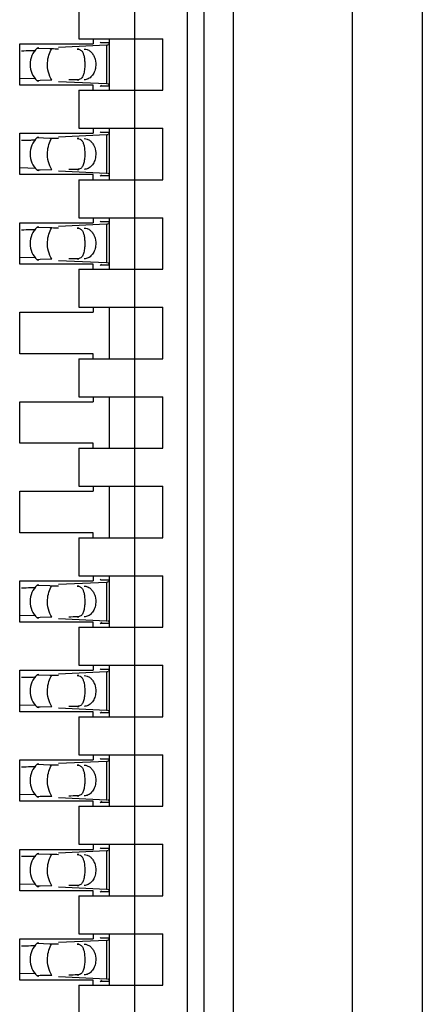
# Model space of a CAD drawing. Header units: inches. Extents: x 0 to 22, y 0 to 17.
# Tile 26 of 52: x 4.642 to 4.784, y 9.355 to 9.701. Entities that reach past the tile are written whole.
import ezdxf

# ---------------------------------------------------------------- set-up
doc = ezdxf.new("R2010")
doc.units = ezdxf.units.IN
doc.header["$LTSCALE"] = 1.21
doc.header["$MEASUREMENT"] = 0
doc.layers.get('0').update_dxf_attribs({"linetype": 'CONTINUOUS'})

msp = doc.modelspace()

# ---------------------------------------------------------------- linework, layer by layer
at = {"color": 7, "linetype": 'CONTINUOUS'}
for p, q in [((4.784234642, 11.68910859), (4.784234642, 6.988239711)), ((4.759634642, 7.8360560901), (4.759634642, 11.1012922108)), ((4.717634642, 11.0681156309), (4.717634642, 7.8686741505)), ((4.7074456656, 8.1738788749), (4.7074456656, 11.0085245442)), ((4.7015401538, 8.2919891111), (4.7015401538, 10.890414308)), ((4.6830362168, 8.3053749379), (4.6830362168, 10.8770284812)), ((4.6633511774, 9.7081308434), (4.6633511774, 9.6947450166)), ((4.6633511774, 9.6947450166), (4.6928787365, 9.6947450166)), ((4.6683118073, 9.6947450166), (4.6683118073, 9.6929733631)), ((4.6739810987, 9.6947450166), (4.6739810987, 9.6766347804)), ((4.6928787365, 9.6766347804), (4.6928787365, 9.6947450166)), ((4.6424850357, 9.678406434), (4.6424850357, 9.6929733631)), ((4.6424850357, 9.6929733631), (4.6683118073, 9.6929733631)), ((4.6492612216, 9.6914794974), (4.6486305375, 9.6914262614)), ((4.6486305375, 9.6914262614), (4.6530489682, 9.6912673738)), ((4.6530489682, 9.6912673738), (4.6537957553, 9.6912548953)), ((4.6730142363, 9.6924325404), (4.6561311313, 9.6916481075)), ((4.6739810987, 9.6932516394), (4.6710358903, 9.6932516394)), ((4.673593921, 9.6924645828), (4.6732360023, 9.6924420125)), ((4.6739810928, 9.6932417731), (4.6737360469, 9.6925337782)), ((4.6739801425, 9.6933138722), (4.673981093, 9.6932430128)), ((4.6424956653, 9.6808764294), (4.648160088, 9.6807360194)), ((4.6497023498, 9.6800328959), (4.6486422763, 9.6799646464)), ((4.6537957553, 9.6801249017), (4.6497023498, 9.6800328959)), ((4.6683118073, 9.678406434), (4.6424850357, 9.678406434)), ((4.6486305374, 9.6799535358), (4.6492612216, 9.6799002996)), ((4.6561311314, 9.6797316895), (4.6730142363, 9.6789472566)), ((4.6633511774, 9.6766347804), (4.6633511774, 9.6632489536)), ((4.6633511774, 9.6766347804), (4.6928787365, 9.6766347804)), ((4.6683118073, 9.6766347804), (4.6683118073, 9.678406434)), ((4.6712518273, 9.6783810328), (4.6710358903, 9.6781281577)), ((4.6710358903, 9.6781281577), (4.6739810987, 9.6781281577)), ((4.6730142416, 9.6789490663), (4.6734293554, 9.678926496)), ((4.6739661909, 9.6783738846), (4.6739810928, 9.6781380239)), ((4.673981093, 9.6781367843), (4.6739801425, 9.6780659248)), ((4.6633511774, 9.6632489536), (4.6928787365, 9.6632489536)), ((4.6683118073, 9.6632489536), (4.6683118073, 9.6614773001)), ((4.6739810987, 9.6632489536), (4.6739810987, 9.6451387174)), ((4.6928787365, 9.6451387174), (4.6928787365, 9.6632489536)), ((4.6424850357, 9.6614773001), (4.6683118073, 9.6614773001)), ((4.6424850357, 9.646910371), (4.6424850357, 9.6614773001)), ((4.6492612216, 9.6599834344), (4.6486305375, 9.6599301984)), ((4.6486305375, 9.6599301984), (4.6530489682, 9.6597713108)), ((4.6530489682, 9.6597713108), (4.6537957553, 9.6597588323)), ((4.6730142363, 9.6609364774), (4.6561311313, 9.6601520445)), ((4.6739810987, 9.6617555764), (4.6710358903, 9.6617555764)), ((4.673593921, 9.6609685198), (4.6732360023, 9.6609459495)), ((4.6739810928, 9.6617457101), (4.6737360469, 9.6610377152)), ((4.6739801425, 9.6618178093), (4.673981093, 9.6617469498)), ((4.6424956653, 9.6493803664), (4.648160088, 9.6492399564)), ((4.6683118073, 9.646910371), (4.6424850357, 9.646910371)), ((4.6486305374, 9.6484574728), (4.6492612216, 9.6484042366)), ((4.6497023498, 9.6485368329), (4.6486422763, 9.6484685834)), ((4.6537957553, 9.6486288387), (4.6497023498, 9.6485368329)), ((4.6561311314, 9.6482356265), (4.6730142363, 9.6474511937)), ((4.6683118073, 9.6451387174), (4.6683118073, 9.646910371)), ((4.6712518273, 9.6468849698), (4.6710358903, 9.6466320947)), ((4.6710358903, 9.6466320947), (4.6739810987, 9.6466320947)), ((4.6730142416, 9.6474530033), (4.6734293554, 9.647430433)), ((4.6739661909, 9.6468778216), (4.6739810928, 9.6466419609)), ((4.673981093, 9.6466407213), (4.6739801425, 9.6465698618)), ((4.6633511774, 9.6451387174), (4.6928787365, 9.6451387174)), ((4.6633511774, 9.6451387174), (4.6633511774, 9.6317528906)), ((4.6633511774, 9.6317528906), (4.6928787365, 9.6317528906)), ((4.6683118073, 9.6317528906), (4.6683118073, 9.6299812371)), ((4.6739810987, 9.6317528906), (4.6739810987, 9.6136426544)), ((4.6928787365, 9.6136426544), (4.6928787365, 9.6317528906)), ((4.6424850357, 9.6299812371), (4.6683118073, 9.6299812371)), ((4.6424850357, 9.615414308), (4.6424850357, 9.6299812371)), ((4.6492612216, 9.6284873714), (4.6486305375, 9.6284341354)), ((4.6486305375, 9.6284341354), (4.6530489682, 9.6282752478)), ((4.6530489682, 9.6282752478), (4.6537957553, 9.6282627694)), ((4.6730142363, 9.6294404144), (4.6561311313, 9.6286559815)), ((4.6739810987, 9.6302595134), (4.6710358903, 9.6302595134)), ((4.673593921, 9.6294724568), (4.6732360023, 9.6294498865)), ((4.6739810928, 9.6302496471), (4.6737360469, 9.6295416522)), ((4.6739801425, 9.6303217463), (4.673981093, 9.6302508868)), ((4.6424956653, 9.6178843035), (4.648160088, 9.6177438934)), ((4.6683118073, 9.615414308), (4.6424850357, 9.615414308)), ((4.6486305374, 9.6169614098), (4.6492612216, 9.6169081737)), ((4.6497023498, 9.6170407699), (4.6486422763, 9.6169725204)), ((4.6537957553, 9.6171327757), (4.6497023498, 9.6170407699)), ((4.6561311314, 9.6167395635), (4.6730142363, 9.6159551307)), ((4.6683118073, 9.6136426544), (4.6683118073, 9.615414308)), ((4.6712518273, 9.6153889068), (4.6710358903, 9.6151360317)), ((4.6710358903, 9.6151360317), (4.6739810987, 9.6151360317)), ((4.6730142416, 9.6159569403), (4.6734293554, 9.6159343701)), ((4.6739661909, 9.6153817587), (4.6739810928, 9.6151458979)), ((4.673981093, 9.6151446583), (4.6739801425, 9.6150737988)), ((4.6633511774, 9.6136426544), (4.6928787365, 9.6136426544)), ((4.6633511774, 9.6136426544), (4.6633511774, 9.6002568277)), ((4.6424850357, 9.5984851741), (4.6683118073, 9.5984851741)), ((4.6424850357, 9.583918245), (4.6424850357, 9.5984851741)), ((4.6633511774, 9.6002568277), (4.6928787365, 9.6002568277)), ((4.6683118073, 9.6002568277), (4.6683118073, 9.5984851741)), ((4.6739810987, 9.6002568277), (4.6739810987, 9.5821465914)), ((4.6928787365, 9.5821465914), (4.6928787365, 9.6002568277)), ((4.6683118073, 9.583918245), (4.6424850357, 9.583918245)), ((4.6683118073, 9.5821465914), (4.6683118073, 9.583918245)), ((4.6633511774, 9.5821465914), (4.6928787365, 9.5821465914)), ((4.6633511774, 9.5821465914), (4.6633511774, 9.5687607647)), ((4.6424850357, 9.5669891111), (4.6683118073, 9.5669891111)), ((4.6424850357, 9.552422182), (4.6424850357, 9.5669891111)), ((4.6633511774, 9.5687607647), (4.6928787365, 9.5687607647)), ((4.6683118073, 9.5687607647), (4.6683118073, 9.5669891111)), ((4.6739810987, 9.5687607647), (4.6739810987, 9.5506505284)), ((4.6928787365, 9.5506505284), (4.6928787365, 9.5687607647)), ((4.6683118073, 9.552422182), (4.6424850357, 9.552422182)), ((4.6683118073, 9.5506505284), (4.6683118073, 9.552422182)), ((4.6633511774, 9.5506505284), (4.6928787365, 9.5506505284)), ((4.6633511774, 9.5506505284), (4.6633511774, 9.5372647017)), ((4.6424850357, 9.5354930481), (4.6683118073, 9.5354930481)), ((4.6424850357, 9.520926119), (4.6424850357, 9.5354930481)), ((4.6633511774, 9.5372647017), (4.6928787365, 9.5372647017)), ((4.6683118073, 9.5372647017), (4.6683118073, 9.5354930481)), ((4.6739810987, 9.5372647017), (4.6739810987, 9.5191544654)), ((4.6928787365, 9.5191544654), (4.6928787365, 9.5372647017)), ((4.6683118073, 9.520926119), (4.6424850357, 9.520926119)), ((4.6683118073, 9.5191544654), (4.6683118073, 9.520926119)), ((4.6633511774, 9.5191544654), (4.6928787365, 9.5191544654)), ((4.6633511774, 9.5191544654), (4.6633511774, 9.5057686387)), ((4.6424850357, 9.5039969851), (4.6683118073, 9.5039969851)), ((4.6424850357, 9.489430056), (4.6424850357, 9.5039969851)), ((4.6730142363, 9.5034561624), (4.6561311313, 9.5026717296)), ((4.6633511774, 9.5057686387), (4.6928787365, 9.5057686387)), ((4.6683118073, 9.5057686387), (4.6683118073, 9.5039969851)), ((4.6739810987, 9.5042752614), (4.6710358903, 9.5042752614)), ((4.673593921, 9.5034882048), (4.6732360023, 9.5034656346)), ((4.6739810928, 9.5042653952), (4.6737360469, 9.5035574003)), ((4.6739801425, 9.5043374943), (4.673981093, 9.5042666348)), ((4.6739810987, 9.5057686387), (4.6739810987, 9.4876584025)), ((4.6928787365, 9.4876584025), (4.6928787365, 9.5057686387)), ((4.6492612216, 9.5025031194), (4.6486305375, 9.5024498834)), ((4.6486305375, 9.5024498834), (4.6530489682, 9.5022909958)), ((4.6530489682, 9.5022909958), (4.6537957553, 9.5022785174)), ((4.6424956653, 9.4919000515), (4.648160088, 9.4917596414)), ((4.6486305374, 9.4909771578), (4.6492612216, 9.4909239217)), ((4.6497023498, 9.491056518), (4.6486422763, 9.4909882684)), ((4.6537957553, 9.4911485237), (4.6497023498, 9.491056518)), ((4.6561311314, 9.4907553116), (4.6730142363, 9.4899708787)), ((4.6730142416, 9.4899726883), (4.6734293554, 9.4899501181)), ((4.6683118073, 9.489430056), (4.6424850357, 9.489430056)), ((4.6633511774, 9.4876584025), (4.6928787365, 9.4876584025)), ((4.6633511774, 9.4876584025), (4.6633511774, 9.4742725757)), ((4.6683118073, 9.4876584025), (4.6683118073, 9.489430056)), ((4.6712518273, 9.4894046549), (4.6710358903, 9.4891517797)), ((4.6710358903, 9.4891517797), (4.6739810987, 9.4891517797)), ((4.6739661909, 9.4893975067), (4.6739810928, 9.489161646)), ((4.673981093, 9.4891604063), (4.6739801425, 9.4890895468)), ((4.6424850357, 9.4725009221), (4.6683118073, 9.4725009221)), ((4.6424850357, 9.457933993), (4.6424850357, 9.4725009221)), ((4.6633511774, 9.4742725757), (4.6928787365, 9.4742725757)), ((4.6683118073, 9.4742725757), (4.6683118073, 9.4725009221)), ((4.6739810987, 9.4727791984), (4.6710358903, 9.4727791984)), ((4.6739810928, 9.4727693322), (4.6737360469, 9.4720613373)), ((4.6739801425, 9.4728414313), (4.673981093, 9.4727705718)), ((4.6739810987, 9.4742725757), (4.6739810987, 9.4561623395)), ((4.6928787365, 9.4561623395), (4.6928787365, 9.4742725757)), ((4.6492612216, 9.4710070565), (4.6486305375, 9.4709538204)), ((4.6486305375, 9.4709538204), (4.6530489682, 9.4707949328)), ((4.6530489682, 9.4707949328), (4.6537957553, 9.4707824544)), ((4.6730142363, 9.4719600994), (4.6561311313, 9.4711756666)), ((4.673593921, 9.4719921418), (4.6732360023, 9.4719695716)), ((4.6424956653, 9.4604039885), (4.648160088, 9.4602635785)), ((4.6486305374, 9.4594810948), (4.6492612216, 9.4594278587)), ((4.6497023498, 9.459560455), (4.6486422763, 9.4594922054)), ((4.6537957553, 9.4596524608), (4.6497023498, 9.459560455)), ((4.6561311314, 9.4592592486), (4.6730142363, 9.4584748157)), ((4.6730142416, 9.4584766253), (4.6734293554, 9.4584540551)), ((4.6683118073, 9.457933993), (4.6424850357, 9.457933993)), ((4.6633511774, 9.4561623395), (4.6928787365, 9.4561623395)), ((4.6633511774, 9.4561623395), (4.6633511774, 9.4427765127)), ((4.6683118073, 9.4561623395), (4.6683118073, 9.457933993)), ((4.6712518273, 9.4579085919), (4.6710358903, 9.4576557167)), ((4.6710358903, 9.4576557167), (4.6739810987, 9.4576557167)), ((4.6739661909, 9.4579014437), (4.6739810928, 9.457665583)), ((4.673981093, 9.4576643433), (4.6739801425, 9.4575934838)), ((4.6424850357, 9.4410048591), (4.6683118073, 9.4410048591)), ((4.6424850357, 9.42643793), (4.6424850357, 9.4410048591)), ((4.6633511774, 9.4427765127), (4.6928787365, 9.4427765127)), ((4.6683118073, 9.4427765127), (4.6683118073, 9.4410048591)), ((4.6739810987, 9.4412831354), (4.6710358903, 9.4412831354)), ((4.6739810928, 9.4412732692), (4.6737360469, 9.4405652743)), ((4.6739801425, 9.4413453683), (4.673981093, 9.4412745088)), ((4.6739810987, 9.4427765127), (4.6739810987, 9.4246662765)), ((4.6928787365, 9.4246662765), (4.6928787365, 9.4427765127)), ((4.6492612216, 9.4395109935), (4.6486305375, 9.4394577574)), ((4.6486305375, 9.4394577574), (4.6530489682, 9.4392988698)), ((4.6530489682, 9.4392988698), (4.6537957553, 9.4392863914)), ((4.6730142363, 9.4404640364), (4.6561311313, 9.4396796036)), ((4.673593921, 9.4404960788), (4.6732360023, 9.4404735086)), ((4.6424956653, 9.4289079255), (4.648160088, 9.4287675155)), ((4.6486305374, 9.4279850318), (4.6492612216, 9.4279317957)), ((4.6497023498, 9.428064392), (4.6486422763, 9.4279961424)), ((4.6537957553, 9.4281563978), (4.6497023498, 9.428064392)), ((4.6561311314, 9.4277631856), (4.6730142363, 9.4269787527)), ((4.6683118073, 9.42643793), (4.6424850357, 9.42643793)), ((4.6633511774, 9.4246662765), (4.6928787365, 9.4246662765)), ((4.6633511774, 9.4246662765), (4.6633511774, 9.4112804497)), ((4.6683118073, 9.4246662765), (4.6683118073, 9.42643793)), ((4.6712518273, 9.4264125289), (4.6710358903, 9.4261596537)), ((4.6710358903, 9.4261596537), (4.6739810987, 9.4261596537)), ((4.6730142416, 9.4269805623), (4.6734293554, 9.4269579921)), ((4.6739661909, 9.4264053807), (4.6739810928, 9.42616952)), ((4.673981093, 9.4261682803), (4.6739801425, 9.4260974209)), ((4.6633511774, 9.4112804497), (4.6928787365, 9.4112804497)), ((4.6683118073, 9.4112804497), (4.6683118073, 9.4095087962)), ((4.6739810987, 9.4097870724), (4.6710358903, 9.4097870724)), ((4.6739810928, 9.4097772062), (4.6737360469, 9.4090692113)), ((4.6739801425, 9.4098493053), (4.673981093, 9.4097784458)), ((4.6739810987, 9.4112804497), (4.6739810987, 9.3931702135)), ((4.6928787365, 9.3931702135), (4.6928787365, 9.4112804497)), ((4.6424850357, 9.4095087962), (4.6683118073, 9.4095087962)), ((4.6424850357, 9.394941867), (4.6424850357, 9.4095087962)), ((4.6492612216, 9.4080149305), (4.6486305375, 9.4079616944)), ((4.6486305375, 9.4079616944), (4.6530489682, 9.4078028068)), ((4.6530489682, 9.4078028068), (4.6537957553, 9.4077903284)), ((4.6730142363, 9.4089679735), (4.6561311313, 9.4081835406)), ((4.673593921, 9.4090000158), (4.6732360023, 9.4089774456)), ((4.6424956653, 9.3974118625), (4.648160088, 9.3972714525)), ((4.6486305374, 9.3964889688), (4.6492612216, 9.3964357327)), ((4.6497023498, 9.396568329), (4.6486422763, 9.3965000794)), ((4.6537957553, 9.3966603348), (4.6497023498, 9.396568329)), ((4.6561311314, 9.3962671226), (4.6730142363, 9.3954826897)), ((4.6683118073, 9.394941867), (4.6424850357, 9.394941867)), ((4.6633511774, 9.3931702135), (4.6928787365, 9.3931702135)), ((4.6633511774, 9.3931702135), (4.6633511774, 9.3797843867)), ((4.6683118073, 9.3931702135), (4.6683118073, 9.394941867)), ((4.6712518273, 9.3949164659), (4.6710358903, 9.3946635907)), ((4.6710358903, 9.3946635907), (4.6739810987, 9.3946635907)), ((4.6730142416, 9.3954844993), (4.6734293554, 9.3954619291)), ((4.6739661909, 9.3949093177), (4.6739810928, 9.394673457)), ((4.673981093, 9.3946722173), (4.6739801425, 9.3946013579)), ((4.6633511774, 9.3797843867), (4.6928787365, 9.3797843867)), ((4.6683118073, 9.3797843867), (4.6683118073, 9.3780127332)), ((4.6739810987, 9.3797843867), (4.6739810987, 9.3616741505)), ((4.6928787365, 9.3616741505), (4.6928787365, 9.3797843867)), ((4.6424850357, 9.3780127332), (4.6683118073, 9.3780127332)), ((4.6424850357, 9.363445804), (4.6424850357, 9.3780127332)), ((4.6492612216, 9.3765188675), (4.6486305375, 9.3764656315)), ((4.6486305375, 9.3764656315), (4.6530489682, 9.3763067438)), ((4.6530489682, 9.3763067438), (4.6537957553, 9.3762942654)), ((4.6730142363, 9.3774719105), (4.6561311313, 9.3766874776)), ((4.6739810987, 9.3782910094), (4.6710358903, 9.3782910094)), ((4.673593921, 9.3775039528), (4.6732360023, 9.3774813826)), ((4.6739810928, 9.3782811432), (4.6737360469, 9.3775731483)), ((4.6739801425, 9.3783532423), (4.673981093, 9.3782823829)), ((4.6424956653, 9.3659157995), (4.648160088, 9.3657753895)), ((4.6486305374, 9.3649929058), (4.6492612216, 9.3649396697)), ((4.6497023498, 9.365072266), (4.6486422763, 9.3650040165)), ((4.6537957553, 9.3651642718), (4.6497023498, 9.365072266)), ((4.6561311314, 9.3647710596), (4.6730142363, 9.3639866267)), ((4.6683118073, 9.363445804), (4.6424850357, 9.363445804)), ((4.6633511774, 9.3616741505), (4.6928787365, 9.3616741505)), ((4.6633511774, 9.3616741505), (4.6633511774, 9.3482883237)), ((4.6683118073, 9.3616741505), (4.6683118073, 9.363445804)), ((4.6712518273, 9.3634204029), (4.6710358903, 9.3631675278)), ((4.6710358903, 9.3631675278), (4.6739810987, 9.3631675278)), ((4.6730142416, 9.3639884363), (4.6734293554, 9.3639658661)), ((4.6739661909, 9.3634132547), (4.6739810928, 9.363177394)), ((4.673981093, 9.3631761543), (4.6739801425, 9.3631052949))]:
    msp.add_line(p, q, dxfattribs=at)
at = {"color": 9, "linetype": 'CONTINUOUS'}
for p, q in [((4.6633511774, 9.6911032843), (4.6627714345, 9.6911032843)), ((4.6730142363, 9.6924325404), (4.6730142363, 9.6789472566)), ((4.6627714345, 9.6802765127), (4.6633511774, 9.6802765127)), ((4.6633511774, 9.6596072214), (4.6627714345, 9.6596072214)), ((4.6730142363, 9.6609364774), (4.6730142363, 9.6474511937)), ((4.6627714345, 9.6487804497), (4.6633511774, 9.6487804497)), ((4.6633511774, 9.6281111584), (4.6627714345, 9.6281111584)), ((4.6730142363, 9.6294404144), (4.6730142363, 9.6159551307)), ((4.6627714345, 9.6172843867), (4.6633511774, 9.6172843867)), ((4.6730142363, 9.5034561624), (4.6730142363, 9.4899708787)), ((4.6633511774, 9.5021269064), (4.6627714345, 9.5021269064)), ((4.6627714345, 9.4913001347), (4.6633511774, 9.4913001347)), ((4.6633511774, 9.4706308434), (4.6627714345, 9.4706308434)), ((4.6730142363, 9.4719600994), (4.6730142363, 9.4584748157)), ((4.6627714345, 9.4598040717), (4.6633511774, 9.4598040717)), ((4.6633511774, 9.4391347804), (4.6627714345, 9.4391347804)), ((4.6730142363, 9.4404640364), (4.6730142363, 9.4269787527)), ((4.6627714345, 9.4283080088), (4.6633511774, 9.4283080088)), ((4.6633511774, 9.4076387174), (4.6627714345, 9.4076387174)), ((4.6730142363, 9.4089679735), (4.6730142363, 9.3954826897)), ((4.6627714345, 9.3968119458), (4.6633511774, 9.3968119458)), ((4.6633511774, 9.3761426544), (4.6627714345, 9.3761426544)), ((4.6730142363, 9.3774719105), (4.6730142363, 9.3639866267)), ((4.6627714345, 9.3653158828), (4.6633511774, 9.3653158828))]:
    msp.add_line(p, q, dxfattribs=at)
at = {"color": 7, "linetype": 'CONTINUOUS'}
for centre, radius, start, end in [((4.6325670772, 10.2184387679), 0.5280282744, 271.1421004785, 271.497255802), ((4.6540244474, 9.6856898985), 0.0078740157, 133.2376953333, 226.7623047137), ((4.6402465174, 9.9283514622), 0.2378393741, 271.4738626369, 271.9067402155), ((4.6714581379, 9.7252100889), 0.0328162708, 272.7179069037, 273.1055942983), ((4.6540244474, 9.6541938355), 0.0078740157, 133.2376953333, 226.7623047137), ((4.6714581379, 9.6937140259), 0.0328162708, 272.7179069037, 273.1055942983), ((4.6325670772, 10.1869427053), 0.5280282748, 271.1421004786, 271.4972558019), ((4.6402465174, 9.8968553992), 0.2378393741, 271.4738626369, 271.9067402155), ((4.6540244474, 9.6226977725), 0.0078740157, 133.2376953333, 226.7623047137), ((4.6714581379, 9.6622179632), 0.0328162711, 272.7179069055, 273.1055942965), ((4.6325670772, 10.1554466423), 0.5280282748, 271.1421004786, 271.4972558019), ((4.6402465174, 9.8653593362), 0.2378393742, 271.473862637, 271.9067402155), ((4.6714581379, 9.5362337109), 0.0328162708, 272.7179069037, 273.1055942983), ((4.6325670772, 10.0294623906), 0.528028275, 271.1421004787, 271.4972558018), ((4.6540244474, 9.4967135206), 0.0078740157, 133.2376953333, 226.7623047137), ((4.6402465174, 9.7393750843), 0.2378393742, 271.473862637, 271.9067402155), ((4.6325670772, 9.997966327), 0.5280282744, 271.1421004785, 271.497255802), ((4.6540244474, 9.4652174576), 0.0078740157, 133.2376953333, 226.7623047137), ((4.6402465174, 9.707879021), 0.2378393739, 271.4738626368, 271.9067402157), ((4.6714581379, 9.5047376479), 0.0328162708, 272.7179069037, 273.1055942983), ((4.6325670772, 9.966470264), 0.5280282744, 271.1421004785, 271.497255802), ((4.6540244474, 9.4337213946), 0.0078740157, 133.2376953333, 226.7623047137), ((4.6402465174, 9.6763829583), 0.2378393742, 271.473862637, 271.9067402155), ((4.6714581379, 9.4732415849), 0.0328162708, 272.7179069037, 273.1055942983), ((4.6325670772, 9.9349742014), 0.5280282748, 271.1421004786, 271.4972558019), ((4.6540244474, 9.4022253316), 0.0078740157, 133.2376953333, 226.7623047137), ((4.6402465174, 9.6448868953), 0.2378393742, 271.473862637, 271.9067402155), ((4.6714581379, 9.4417455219), 0.0328162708, 272.7179069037, 273.1055942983), ((4.6325670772, 9.903478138), 0.5280282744, 271.1421004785, 271.497255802), ((4.6540244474, 9.3707292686), 0.0078740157, 133.2376953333, 226.7623047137), ((4.6402465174, 9.6133908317), 0.2378393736, 271.4738626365, 271.9067402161), ((4.6714581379, 9.4102494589), 0.0328162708, 272.7179069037, 273.1055942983)]:
    msp.add_arc(centre, radius, start, end, dxfattribs=at)
for centre, major_axis, ratio, start_param, end_param in [((4.9904311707, 9.6856898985), (0.4711895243, -0.0078735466), 0.0001824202, -2.366612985, -2.3595019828), ((4.6721737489, 9.7042728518), (-0, 0.0118110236), 0.2679491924, -3.5686741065, -3.5093685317), ((4.9904311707, 9.6856898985), (0.4711895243, 0.0078735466), 0.0001824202, 2.3397535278, 2.3486684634), ((4.6721737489, 9.6671069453), (-0, 0.0118110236), 0.2679491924, 0.3677758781, 0.4270810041), ((4.9904311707, 9.6541938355), (0.4711895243, -0.0078735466), 0.0001824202, -2.366612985, -2.3595019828), ((4.6721737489, 9.6727767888), (-0, 0.0118110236), 0.2679491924, -3.5686741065, -3.5093685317), ((4.9904311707, 9.6541938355), (0.4711895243, 0.0078735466), 0.0001824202, 2.3397535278, 2.3486684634), ((4.6721737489, 9.6356108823), (0, 0.0118110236), 0.2679491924, 0.3677758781, 0.4270810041), ((4.9904311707, 9.6226977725), (0.4711895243, -0.0078735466), 0.0001824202, -2.366612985, -2.3595019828), ((4.6721737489, 9.6412807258), (-0, 0.0118110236), 0.2679491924, -3.5686741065, -3.5093685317), ((4.9904311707, 9.6226977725), (0.4711895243, 0.0078735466), 0.0001824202, 2.3397535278, 2.3486684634), ((4.6721737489, 9.6041148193), (-0, 0.0118110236), 0.2679491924, 0.3677758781, 0.4270810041), ((4.6721737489, 9.5152964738), (-0, 0.0118110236), 0.2679491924, -3.5686741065, -3.5093685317), ((4.9904311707, 9.4967135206), (0.4711895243, -0.0078735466), 0.0001824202, -2.366612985, -2.3595019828), ((4.9904311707, 9.4967135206), (0.4711895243, 0.0078735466), 0.0001824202, 2.3397535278, 2.3486684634), ((4.6721737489, 9.4781305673), (0, 0.0118110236), 0.2679491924, 0.3677758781, 0.4270810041), ((4.6721737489, 9.4838004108), (0, 0.0118110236), 0.2679491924, -3.5686741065, -3.5093685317), ((4.9904311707, 9.4652174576), (0.4711895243, -0.0078735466), 0.0001824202, -2.366612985, -2.3595019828), ((4.9904311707, 9.4652174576), (0.4711895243, 0.0078735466), 0.0001824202, 2.3397535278, 2.3486684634), ((4.6721737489, 9.4466345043), (-0, 0.0118110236), 0.2679491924, 0.3677758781, 0.4270810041), ((4.6721737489, 9.4523043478), (-0, 0.0118110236), 0.2679491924, -3.5686741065, -3.5093685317), ((4.9904311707, 9.4337213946), (0.4711895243, -0.0078735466), 0.0001824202, -2.366612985, -2.3595019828), ((4.9904311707, 9.4337213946), (0.4711895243, 0.0078735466), 0.0001824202, 2.3397535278, 2.3486684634), ((4.6721737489, 9.4151384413), (-0, 0.0118110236), 0.2679491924, 0.3677758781, 0.4270810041), ((4.6721737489, 9.4208082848), (-0, 0.0118110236), 0.2679491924, -3.5686741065, -3.5093685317), ((4.9904311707, 9.4022253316), (0.4711895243, -0.0078735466), 0.0001824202, -2.366612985, -2.3595019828), ((4.9904311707, 9.4022253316), (0.4711895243, 0.0078735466), 0.0001824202, 2.3397535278, 2.3486684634), ((4.6721737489, 9.3836423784), (-0, 0.0118110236), 0.2679491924, 0.3677758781, 0.4270810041), ((4.9904311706, 9.3707292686), (0.4711895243, -0.0078735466), 0.0001824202, -2.366612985, -2.3595019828), ((4.6721737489, 9.3893122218), (-0, 0.0118110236), 0.2679491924, -3.5686741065, -3.5093685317), ((4.9904311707, 9.3707292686), (0.4711895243, 0.0078735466), 0.0001824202, 2.3397535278, 2.3486684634), ((4.6721737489, 9.3521463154), (-0, 0.0118110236), 0.2679491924, 0.3677758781, 0.4270810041)]:
    msp.add_ellipse(centre, major_axis=major_axis, ratio=ratio, start_param=start_param, end_param=end_param, dxfattribs=at)
at = {"color": 9, "linetype": 'CONTINUOUS'}
for points, knots in [([(4.6523064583, 9.6863072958), (4.6523529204, 9.6872113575), (4.6526358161, 9.6889418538), (4.6533412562, 9.6905586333), (4.6537957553, 9.6912548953)], [0, 0, 0, 0, 0.5212411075, 1, 1, 1, 1]), ([(4.6537957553, 9.6801249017), (4.6532346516, 9.6809844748), (4.6524318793, 9.6830247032), (4.6522490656, 9.6851905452), (4.6523064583, 9.6863072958)], [0, 0, 0, 0, 0.4786163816, 1, 1, 1, 1]), ([(4.6523064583, 9.6548112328), (4.6523529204, 9.6557152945), (4.6526358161, 9.6574457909), (4.6533412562, 9.6590625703), (4.6537957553, 9.6597588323)], [0, 0, 0, 0, 0.5212411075, 1, 1, 1, 1]), ([(4.6537957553, 9.6486288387), (4.6532346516, 9.6494884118), (4.6524318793, 9.6515286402), (4.6522490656, 9.6536944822), (4.6523064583, 9.6548112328)], [0, 0, 0, 0, 0.4786163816, 1, 1, 1, 1]), ([(4.6523064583, 9.6233151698), (4.6523529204, 9.6242192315), (4.6526358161, 9.6259497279), (4.6533412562, 9.6275665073), (4.6537957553, 9.6282627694)], [0, 0, 0, 0, 0.5212411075, 1, 1, 1, 1]), ([(4.6537957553, 9.6171327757), (4.6532346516, 9.6179923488), (4.6524318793, 9.6200325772), (4.6522490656, 9.6221984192), (4.6523064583, 9.6233151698)], [0, 0, 0, 0, 0.4786163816, 1, 1, 1, 1]), ([(4.6523064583, 9.4973309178), (4.6523529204, 9.4982349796), (4.6526358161, 9.4999654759), (4.6533412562, 9.5015822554), (4.6537957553, 9.5022785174)], [0, 0, 0, 0, 0.5212411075, 1, 1, 1, 1]), ([(4.6537957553, 9.4911485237), (4.6532346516, 9.4920080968), (4.6524318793, 9.4940483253), (4.6522490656, 9.4962141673), (4.6523064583, 9.4973309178)], [0, 0, 0, 0, 0.4786163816, 1, 1, 1, 1]), ([(4.6523064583, 9.4658348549), (4.6523529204, 9.4667389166), (4.6526358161, 9.4684694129), (4.6533412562, 9.4700861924), (4.6537957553, 9.4707824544)], [0, 0, 0, 0, 0.5212411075, 1, 1, 1, 1]), ([(4.6537957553, 9.4596524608), (4.6532346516, 9.4605120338), (4.6524318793, 9.4625522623), (4.6522490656, 9.4647181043), (4.6523064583, 9.4658348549)], [0, 0, 0, 0, 0.4786163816, 1, 1, 1, 1]), ([(4.6523064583, 9.4343387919), (4.6523529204, 9.4352428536), (4.6526358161, 9.4369733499), (4.6533412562, 9.4385901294), (4.6537957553, 9.4392863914)], [0, 0, 0, 0, 0.5212411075, 1, 1, 1, 1]), ([(4.6537957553, 9.4281563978), (4.6532346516, 9.4290159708), (4.6524318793, 9.4310561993), (4.6522490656, 9.4332220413), (4.6523064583, 9.4343387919)], [0, 0, 0, 0, 0.4786163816, 1, 1, 1, 1]), ([(4.6523064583, 9.4028427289), (4.6523529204, 9.4037467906), (4.6526358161, 9.4054772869), (4.6533412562, 9.4070940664), (4.6537957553, 9.4077903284)], [0, 0, 0, 0, 0.5212411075, 1, 1, 1, 1]), ([(4.6537957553, 9.3966603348), (4.6532346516, 9.3975199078), (4.6524318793, 9.3995601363), (4.6522490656, 9.4017259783), (4.6523064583, 9.4028427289)], [0, 0, 0, 0, 0.4786163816, 1, 1, 1, 1]), ([(4.6523064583, 9.3713466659), (4.6523529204, 9.3722507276), (4.6526358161, 9.3739812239), (4.6533412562, 9.3755980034), (4.6537957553, 9.3762942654)], [0, 0, 0, 0, 0.5212411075, 1, 1, 1, 1]), ([(4.6537957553, 9.3651642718), (4.6532346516, 9.3660238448), (4.6524318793, 9.3680640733), (4.6522490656, 9.3702299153), (4.6523064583, 9.3713466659)], [0, 0, 0, 0, 0.4786163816, 1, 1, 1, 1])]:
    msp.add_open_spline(points, degree=3, knots=knots, dxfattribs=at)
at = {"color": 7, "linetype": 'CONTINUOUS'}
for points, knots in [([(4.6627714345, 9.6911032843), (4.6631041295, 9.6910976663), (4.663600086, 9.6910033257), (4.6641310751, 9.6906489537), (4.6644443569, 9.6903103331), (4.664697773, 9.6899006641), (4.664984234, 9.6892379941), (4.6651193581, 9.6886884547), (4.6651913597, 9.6883043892)], [0, 0, 0, 0, 0.246021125, 0.3565709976, 0.4674902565, 0.584442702, 0.7110848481, 1, 1, 1, 1]), ([(4.6652214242, 9.6911032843), (4.6655778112, 9.6910973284), (4.6663107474, 9.6909551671), (4.6673053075, 9.6903822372), (4.6681449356, 9.6895009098), (4.668557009, 9.688770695), (4.6687275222, 9.6883766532)], [0, 0, 0, 0, 0.2285254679, 0.4679518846, 0.7247253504, 1, 1, 1, 1]), ([(4.6651913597, 9.6883043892), (4.6652990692, 9.6877298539), (4.6654207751, 9.6865193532), (4.6654166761, 9.6853047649), (4.6653794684, 9.6846779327)], [0, 0, 0, 0, 0.4821064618, 1, 1, 1, 1]), ([(4.6687275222, 9.6883766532), (4.6688466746, 9.6881013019), (4.6692498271, 9.6869420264), (4.6693279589, 9.6856748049), (4.6692066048, 9.6847576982)], [0, 0, 0, 0, 0.2448939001, 1, 1, 1, 1]), ([(4.6653794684, 9.6846779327), (4.6653445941, 9.6840904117), (4.6652525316, 9.6832476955), (4.664994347, 9.6822060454), (4.6647473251, 9.6815614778), (4.6644215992, 9.6810221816), (4.6639869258, 9.6806013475), (4.6634206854, 9.6803343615), (4.6629953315, 9.6802802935), (4.6627714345, 9.6802765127)], [0, 0, 0, 0, 0.3111597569, 0.4460927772, 0.566488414, 0.6748242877, 0.776716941, 0.8816123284, 1, 1, 1, 1]), ([(4.6692066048, 9.6847576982), (4.6691270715, 9.684156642), (4.6688223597, 9.683007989), (4.6679320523, 9.6815459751), (4.66669515, 9.6805425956), (4.6656979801, 9.6802844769), (4.6652214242, 9.6802765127)], [0, 0, 0, 0, 0.28045492, 0.5418465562, 0.779528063, 1, 1, 1, 1]), ([(4.6735939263, 9.6789170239), (4.6736440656, 9.6789014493), (4.673740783, 9.6788547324), (4.6739021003, 9.6786823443), (4.6739492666, 9.6784992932), (4.6739661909, 9.6783738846)], [0, 0, 0, 0, 0.2267990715, 0.4533532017, 1, 1, 1, 1]), ([(4.6627714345, 9.6596072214), (4.6631041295, 9.6596016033), (4.663600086, 9.6595072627), (4.6641310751, 9.6591528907), (4.6644443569, 9.6588142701), (4.664697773, 9.6584046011), (4.664984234, 9.6577419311), (4.6651193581, 9.6571923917), (4.6651913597, 9.6568083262)], [0, 0, 0, 0, 0.246021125, 0.3565709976, 0.4674902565, 0.584442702, 0.7110848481, 1, 1, 1, 1]), ([(4.6652214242, 9.6596072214), (4.6655778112, 9.6596012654), (4.6663107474, 9.6594591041), (4.6673053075, 9.6588861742), (4.6681449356, 9.6580048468), (4.668557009, 9.6572746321), (4.6687275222, 9.6568805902)], [0, 0, 0, 0, 0.2285254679, 0.4679518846, 0.7247253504, 1, 1, 1, 1]), ([(4.6651913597, 9.6568083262), (4.6652990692, 9.6562337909), (4.6654207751, 9.6550232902), (4.6654166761, 9.6538087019), (4.6653794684, 9.6531818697)], [0, 0, 0, 0, 0.4821064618, 1, 1, 1, 1]), ([(4.6687275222, 9.6568805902), (4.6688466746, 9.6566052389), (4.6692498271, 9.6554459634), (4.6693279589, 9.6541787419), (4.6692066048, 9.6532616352)], [0, 0, 0, 0, 0.2448939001, 1, 1, 1, 1]), ([(4.6653794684, 9.6531818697), (4.6653445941, 9.6525943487), (4.6652525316, 9.6517516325), (4.664994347, 9.6507099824), (4.6647473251, 9.6500654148), (4.6644215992, 9.6495261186), (4.6639869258, 9.6491052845), (4.6634206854, 9.6488382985), (4.6629953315, 9.6487842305), (4.6627714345, 9.6487804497)], [0, 0, 0, 0, 0.3111597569, 0.4460927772, 0.566488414, 0.6748242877, 0.776716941, 0.8816123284, 1, 1, 1, 1]), ([(4.6692066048, 9.6532616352), (4.6691270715, 9.652660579), (4.6688223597, 9.651511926), (4.6679320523, 9.6500499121), (4.66669515, 9.6490465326), (4.6656979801, 9.6487884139), (4.6652214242, 9.6487804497)], [0, 0, 0, 0, 0.28045492, 0.5418465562, 0.779528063, 1, 1, 1, 1]), ([(4.6735939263, 9.6474209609), (4.6736440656, 9.6474053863), (4.673740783, 9.6473586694), (4.6739021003, 9.6471862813), (4.6739492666, 9.6470032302), (4.6739661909, 9.6468778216)], [0, 0, 0, 0, 0.2267990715, 0.4533532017, 1, 1, 1, 1]), ([(4.6627714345, 9.6281111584), (4.6631041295, 9.6281055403), (4.663600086, 9.6280111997), (4.6641310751, 9.6276568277), (4.6644443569, 9.6273182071), (4.664697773, 9.6269085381), (4.664984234, 9.6262458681), (4.6651193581, 9.6256963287), (4.6651913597, 9.6253122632)], [0, 0, 0, 0, 0.246021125, 0.3565709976, 0.4674902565, 0.584442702, 0.7110848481, 1, 1, 1, 1]), ([(4.6652214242, 9.6281111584), (4.6655778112, 9.6281052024), (4.6663107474, 9.6279630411), (4.6673053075, 9.6273901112), (4.6681449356, 9.6265087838), (4.668557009, 9.6257785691), (4.6687275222, 9.6253845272)], [0, 0, 0, 0, 0.2285254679, 0.4679518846, 0.7247253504, 1, 1, 1, 1]), ([(4.6651913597, 9.6253122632), (4.6652990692, 9.6247377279), (4.6654207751, 9.6235272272), (4.6654166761, 9.6223126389), (4.6653794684, 9.6216858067)], [0, 0, 0, 0, 0.4821064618, 1, 1, 1, 1]), ([(4.6687275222, 9.6253845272), (4.6688466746, 9.6251091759), (4.6692498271, 9.6239499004), (4.6693279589, 9.6226826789), (4.6692066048, 9.6217655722)], [0, 0, 0, 0, 0.2448939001, 1, 1, 1, 1]), ([(4.6653794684, 9.6216858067), (4.6653445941, 9.6210982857), (4.6652525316, 9.6202555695), (4.664994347, 9.6192139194), (4.6647473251, 9.6185693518), (4.6644215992, 9.6180300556), (4.6639869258, 9.6176092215), (4.6634206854, 9.6173422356), (4.6629953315, 9.6172881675), (4.6627714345, 9.6172843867)], [0, 0, 0, 0, 0.3111597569, 0.4460927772, 0.566488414, 0.6748242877, 0.776716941, 0.8816123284, 1, 1, 1, 1]), ([(4.6692066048, 9.6217655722), (4.6691270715, 9.621164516), (4.6688223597, 9.620015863), (4.6679320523, 9.6185538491), (4.66669515, 9.6175504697), (4.6656979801, 9.6172923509), (4.6652214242, 9.6172843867)], [0, 0, 0, 0, 0.28045492, 0.5418465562, 0.779528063, 1, 1, 1, 1]), ([(4.6735939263, 9.6159248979), (4.6736440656, 9.6159093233), (4.673740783, 9.6158626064), (4.6739021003, 9.6156902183), (4.6739492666, 9.6155071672), (4.6739661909, 9.6153817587)], [0, 0, 0, 0, 0.2267990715, 0.4533532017, 1, 1, 1, 1]), ([(4.6627714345, 9.5021269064), (4.6631041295, 9.5021212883), (4.663600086, 9.5020269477), (4.6641310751, 9.5016725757), (4.6644443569, 9.5013339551), (4.664697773, 9.5009242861), (4.664984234, 9.5002616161), (4.6651193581, 9.4997120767), (4.6651913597, 9.4993280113)], [0, 0, 0, 0, 0.246021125, 0.3565709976, 0.4674902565, 0.584442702, 0.7110848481, 1, 1, 1, 1]), ([(4.6652214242, 9.5021269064), (4.6655778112, 9.5021209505), (4.6663107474, 9.5019787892), (4.6673053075, 9.5014058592), (4.6681449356, 9.5005245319), (4.668557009, 9.4997943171), (4.6687275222, 9.4994002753)], [0, 0, 0, 0, 0.2285254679, 0.4679518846, 0.7247253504, 1, 1, 1, 1]), ([(4.6651913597, 9.4993280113), (4.6652990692, 9.498753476), (4.6654207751, 9.4975429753), (4.6654166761, 9.4963283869), (4.6653794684, 9.4957015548)], [0, 0, 0, 0, 0.4821064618, 1, 1, 1, 1]), ([(4.6687275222, 9.4994002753), (4.6688466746, 9.4991249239), (4.6692498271, 9.4979656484), (4.6693279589, 9.496698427), (4.6692066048, 9.4957813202)], [0, 0, 0, 0, 0.2448939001, 1, 1, 1, 1]), ([(4.6653794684, 9.4957015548), (4.6653445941, 9.4951140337), (4.6652525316, 9.4942713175), (4.664994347, 9.4932296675), (4.6647473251, 9.4925850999), (4.6644215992, 9.4920458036), (4.6639869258, 9.4916249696), (4.6634206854, 9.4913579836), (4.6629953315, 9.4913039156), (4.6627714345, 9.4913001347)], [0, 0, 0, 0, 0.3111597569, 0.4460927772, 0.566488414, 0.6748242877, 0.776716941, 0.8816123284, 1, 1, 1, 1]), ([(4.6692066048, 9.4957813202), (4.6691270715, 9.4951802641), (4.6688223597, 9.4940316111), (4.6679320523, 9.4925695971), (4.66669515, 9.4915662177), (4.6656979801, 9.4913080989), (4.6652214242, 9.4913001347)], [0, 0, 0, 0, 0.28045492, 0.5418465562, 0.779528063, 1, 1, 1, 1]), ([(4.6735939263, 9.4899406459), (4.6736440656, 9.4899250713), (4.673740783, 9.4898783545), (4.6739021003, 9.4897059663), (4.6739492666, 9.4895229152), (4.6739661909, 9.4893975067)], [0, 0, 0, 0, 0.2267990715, 0.4533532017, 1, 1, 1, 1]), ([(4.6627714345, 9.4706308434), (4.6631041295, 9.4706252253), (4.663600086, 9.4705308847), (4.6641310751, 9.4701765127), (4.6644443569, 9.4698378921), (4.664697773, 9.4694282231), (4.664984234, 9.4687655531), (4.6651193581, 9.4682160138), (4.6651913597, 9.4678319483)], [0, 0, 0, 0, 0.246021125, 0.3565709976, 0.4674902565, 0.584442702, 0.7110848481, 1, 1, 1, 1]), ([(4.6652214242, 9.4706308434), (4.6655778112, 9.4706248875), (4.6663107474, 9.4704827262), (4.6673053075, 9.4699097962), (4.6681449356, 9.4690284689), (4.668557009, 9.4682982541), (4.6687275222, 9.4679042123)], [0, 0, 0, 0, 0.2285254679, 0.4679518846, 0.7247253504, 1, 1, 1, 1]), ([(4.6651913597, 9.4678319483), (4.6652990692, 9.467257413), (4.6654207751, 9.4660469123), (4.6654166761, 9.4648323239), (4.6653794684, 9.4642054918)], [0, 0, 0, 0, 0.4821064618, 1, 1, 1, 1]), ([(4.6687275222, 9.4679042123), (4.6688466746, 9.4676288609), (4.6692498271, 9.4664695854), (4.6693279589, 9.465202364), (4.6692066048, 9.4642852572)], [0, 0, 0, 0, 0.2448939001, 1, 1, 1, 1]), ([(4.6653794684, 9.4642054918), (4.6653445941, 9.4636179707), (4.6652525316, 9.4627752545), (4.664994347, 9.4617336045), (4.6647473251, 9.4610890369), (4.6644215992, 9.4605497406), (4.6639869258, 9.4601289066), (4.6634206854, 9.4598619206), (4.6629953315, 9.4598078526), (4.6627714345, 9.4598040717)], [0, 0, 0, 0, 0.3111597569, 0.4460927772, 0.566488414, 0.6748242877, 0.776716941, 0.8816123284, 1, 1, 1, 1]), ([(4.6692066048, 9.4642852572), (4.6691270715, 9.4636842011), (4.6688223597, 9.4625355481), (4.6679320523, 9.4610735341), (4.66669515, 9.4600701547), (4.6656979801, 9.4598120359), (4.6652214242, 9.4598040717)], [0, 0, 0, 0, 0.28045492, 0.5418465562, 0.779528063, 1, 1, 1, 1]), ([(4.6735939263, 9.4584445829), (4.6736440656, 9.4584290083), (4.673740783, 9.4583822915), (4.6739021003, 9.4582099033), (4.6739492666, 9.4580268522), (4.6739661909, 9.4579014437)], [0, 0, 0, 0, 0.2267990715, 0.4533532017, 1, 1, 1, 1]), ([(4.6627714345, 9.4391347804), (4.6631041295, 9.4391291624), (4.663600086, 9.4390348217), (4.6641310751, 9.4386804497), (4.6644443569, 9.4383418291), (4.664697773, 9.4379321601), (4.664984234, 9.4372694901), (4.6651193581, 9.4367199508), (4.6651913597, 9.4363358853)], [0, 0, 0, 0, 0.246021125, 0.3565709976, 0.4674902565, 0.584442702, 0.7110848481, 1, 1, 1, 1]), ([(4.6652214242, 9.4391347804), (4.6655778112, 9.4391288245), (4.6663107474, 9.4389866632), (4.6673053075, 9.4384137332), (4.6681449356, 9.4375324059), (4.668557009, 9.4368021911), (4.6687275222, 9.4364081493)], [0, 0, 0, 0, 0.2285254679, 0.4679518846, 0.7247253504, 1, 1, 1, 1]), ([(4.6651913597, 9.4363358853), (4.6652990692, 9.43576135), (4.6654207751, 9.4345508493), (4.6654166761, 9.4333362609), (4.6653794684, 9.4327094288)], [0, 0, 0, 0, 0.4821064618, 1, 1, 1, 1]), ([(4.6687275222, 9.4364081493), (4.6688466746, 9.4361327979), (4.6692498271, 9.4349735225), (4.6693279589, 9.433706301), (4.6692066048, 9.4327891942)], [0, 0, 0, 0, 0.2448939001, 1, 1, 1, 1]), ([(4.6653794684, 9.4327094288), (4.6653445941, 9.4321219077), (4.6652525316, 9.4312791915), (4.664994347, 9.4302375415), (4.6647473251, 9.4295929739), (4.6644215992, 9.4290536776), (4.6639869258, 9.4286328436), (4.6634206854, 9.4283658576), (4.6629953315, 9.4283117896), (4.6627714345, 9.4283080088)], [0, 0, 0, 0, 0.3111597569, 0.4460927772, 0.566488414, 0.6748242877, 0.776716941, 0.8816123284, 1, 1, 1, 1]), ([(4.6692066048, 9.4327891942), (4.6691270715, 9.4321881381), (4.6688223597, 9.4310394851), (4.6679320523, 9.4295774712), (4.66669515, 9.4285740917), (4.6656979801, 9.4283159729), (4.6652214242, 9.4283080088)], [0, 0, 0, 0, 0.28045492, 0.5418465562, 0.779528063, 1, 1, 1, 1]), ([(4.6735939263, 9.4269485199), (4.6736440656, 9.4269329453), (4.673740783, 9.4268862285), (4.6739021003, 9.4267138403), (4.6739492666, 9.4265307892), (4.6739661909, 9.4264053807)], [0, 0, 0, 0, 0.2267990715, 0.4533532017, 1, 1, 1, 1]), ([(4.6627714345, 9.4076387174), (4.6631041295, 9.4076330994), (4.663600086, 9.4075387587), (4.6641310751, 9.4071843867), (4.6644443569, 9.4068457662), (4.664697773, 9.4064360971), (4.664984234, 9.4057734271), (4.6651193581, 9.4052238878), (4.6651913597, 9.4048398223)], [0, 0, 0, 0, 0.246021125, 0.3565709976, 0.4674902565, 0.584442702, 0.7110848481, 1, 1, 1, 1]), ([(4.6652214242, 9.4076387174), (4.6655778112, 9.4076327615), (4.6663107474, 9.4074906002), (4.6673053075, 9.4069176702), (4.6681449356, 9.4060363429), (4.668557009, 9.4053061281), (4.6687275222, 9.4049120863)], [0, 0, 0, 0, 0.2285254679, 0.4679518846, 0.7247253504, 1, 1, 1, 1]), ([(4.6651913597, 9.4048398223), (4.6652990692, 9.404265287), (4.6654207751, 9.4030547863), (4.6654166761, 9.401840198), (4.6653794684, 9.4012133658)], [0, 0, 0, 0, 0.4821064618, 1, 1, 1, 1]), ([(4.6687275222, 9.4049120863), (4.6688466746, 9.4046367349), (4.6692498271, 9.4034774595), (4.6693279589, 9.402210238), (4.6692066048, 9.4012931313)], [0, 0, 0, 0, 0.2448939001, 1, 1, 1, 1]), ([(4.6653794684, 9.4012133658), (4.6653445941, 9.4006258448), (4.6652525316, 9.3997831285), (4.664994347, 9.3987414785), (4.6647473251, 9.3980969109), (4.6644215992, 9.3975576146), (4.6639869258, 9.3971367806), (4.6634206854, 9.3968697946), (4.6629953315, 9.3968157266), (4.6627714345, 9.3968119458)], [0, 0, 0, 0, 0.3111597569, 0.4460927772, 0.566488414, 0.6748242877, 0.776716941, 0.8816123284, 1, 1, 1, 1]), ([(4.6692066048, 9.4012931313), (4.6691270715, 9.4006920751), (4.6688223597, 9.3995434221), (4.6679320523, 9.3980814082), (4.66669515, 9.3970780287), (4.6656979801, 9.3968199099), (4.6652214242, 9.3968119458)], [0, 0, 0, 0, 0.28045492, 0.5418465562, 0.779528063, 1, 1, 1, 1]), ([(4.6735939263, 9.3954524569), (4.6736440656, 9.3954368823), (4.673740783, 9.3953901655), (4.6739021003, 9.3952177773), (4.6739492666, 9.3950347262), (4.6739661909, 9.3949093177)], [0, 0, 0, 0, 0.2267990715, 0.4533532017, 1, 1, 1, 1]), ([(4.6627714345, 9.3761426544), (4.6631041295, 9.3761370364), (4.663600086, 9.3760426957), (4.6641310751, 9.3756883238), (4.6644443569, 9.3753497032), (4.664697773, 9.3749400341), (4.664984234, 9.3742773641), (4.6651193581, 9.3737278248), (4.6651913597, 9.3733437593)], [0, 0, 0, 0, 0.246021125, 0.3565709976, 0.4674902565, 0.584442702, 0.7110848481, 1, 1, 1, 1]), ([(4.6652214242, 9.3761426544), (4.6655778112, 9.3761366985), (4.6663107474, 9.3759945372), (4.6673053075, 9.3754216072), (4.6681449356, 9.3745402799), (4.668557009, 9.3738100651), (4.6687275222, 9.3734160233)], [0, 0, 0, 0, 0.2285254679, 0.4679518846, 0.7247253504, 1, 1, 1, 1]), ([(4.6651913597, 9.3733437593), (4.6652990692, 9.372769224), (4.6654207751, 9.3715587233), (4.6654166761, 9.370344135), (4.6653794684, 9.3697173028)], [0, 0, 0, 0, 0.4821064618, 1, 1, 1, 1]), ([(4.6687275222, 9.3734160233), (4.6688466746, 9.3731406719), (4.6692498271, 9.3719813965), (4.6693279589, 9.370714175), (4.6692066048, 9.3697970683)], [0, 0, 0, 0, 0.2448939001, 1, 1, 1, 1]), ([(4.6653794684, 9.3697173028), (4.6653445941, 9.3691297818), (4.6652525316, 9.3682870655), (4.664994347, 9.3672454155), (4.6647473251, 9.3666008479), (4.6644215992, 9.3660615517), (4.6639869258, 9.3656407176), (4.6634206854, 9.3653737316), (4.6629953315, 9.3653196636), (4.6627714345, 9.3653158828)], [0, 0, 0, 0, 0.3111597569, 0.4460927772, 0.566488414, 0.6748242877, 0.776716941, 0.8816123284, 1, 1, 1, 1]), ([(4.6692066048, 9.3697970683), (4.6691270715, 9.3691960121), (4.6688223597, 9.3680473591), (4.6679320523, 9.3665853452), (4.66669515, 9.3655819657), (4.6656979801, 9.3653238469), (4.6652214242, 9.3653158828)], [0, 0, 0, 0, 0.28045492, 0.5418465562, 0.779528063, 1, 1, 1, 1]), ([(4.6735939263, 9.363956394), (4.6736440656, 9.3639408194), (4.673740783, 9.3638941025), (4.6739021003, 9.3637217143), (4.6739492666, 9.3635386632), (4.6739661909, 9.3634132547)], [0, 0, 0, 0, 0.2267990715, 0.4533532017, 1, 1, 1, 1])]:
    msp.add_open_spline(points, degree=3, knots=knots, dxfattribs=at)

doc.saveas('drawing.dxf')
